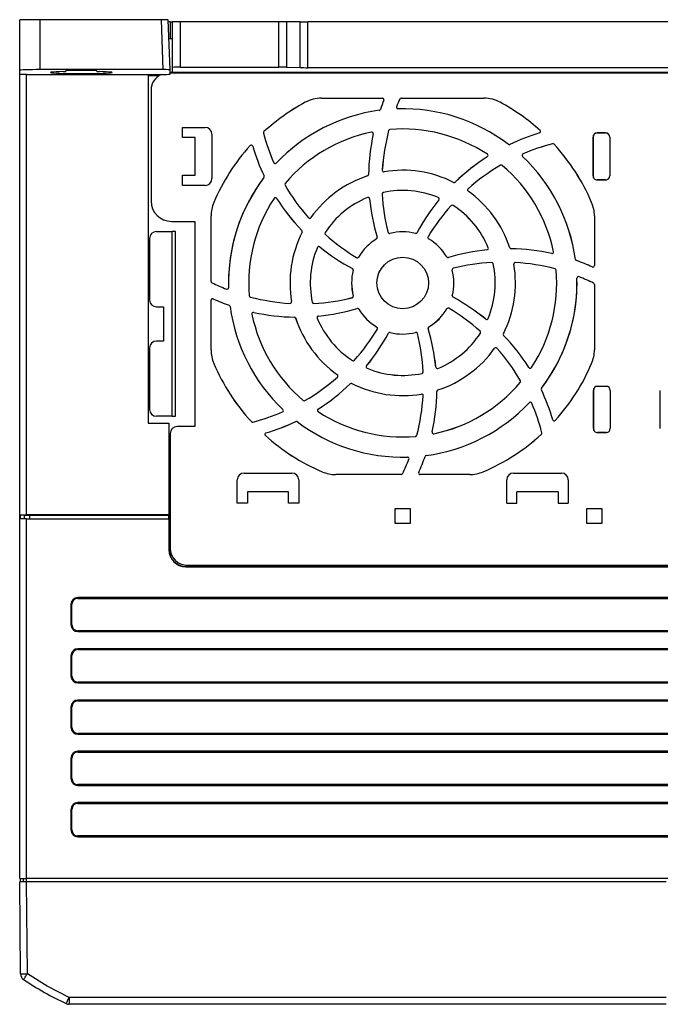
# Model space of a CAD drawing. Header units: millimetres. Extents: x 0 to 1118, y 0 to 864.
# Tile 9 of 21: x 143 to 237, y 549 to 693. Entities that reach past the tile are written whole.
import ezdxf

# ---------------------------------------------------------------- set-up
doc = ezdxf.new("R2010")
doc.units = ezdxf.units.MM
doc.header["$LTSCALE"] = 4

msp = doc.modelspace()

# ---------------------------------------------------------------- linework, layer by layer
for p, q in [((143.058, 685.775), (143.058, 693.182)), ((146.058, 693.182), (143.058, 693.182)), ((146.058, 685.88), (146.058, 693.182)), ((163.778, 693.182), (146.058, 693.182)), ((164.033, 685.88), (163.778, 693.182)), ((165.035, 685.845), (164.779, 693.182)), ((165.058, 692.882), (164.789, 692.882)), ((165.058, 692.882), (165.058, 690.382)), ((165.058, 692.882), (165.358, 692.882)), ((165.358, 692.882), (165.358, 686.193)), ((166.558, 692.882), (165.358, 692.882)), ((166.558, 686.234), (166.558, 692.882)), ((180.952, 692.882), (166.558, 692.882)), ((180.952, 686.234), (180.952, 692.882)), ((182.062, 692.882), (180.952, 692.882)), ((182.062, 692.882), (182.062, 686.223)), ((184.054, 692.882), (182.062, 692.882)), ((184.054, 686.176), (184.054, 692.882)), ((184.054, 692.882), (185.164, 692.882)), ((185.164, 686.165), (185.164, 692.882)), ((280.952, 692.882), (185.164, 692.882)), ((165.058, 690.382), (164.876, 690.382)), ((165.358, 690.382), (165.058, 690.382)), ((143.058, 685.147), (143.058, 685.775)), ((164.033, 685.88), (146.058, 685.88)), ((149.8, 685.616), (149.799, 685.688)), ((154.317, 685.688), (154.316, 685.616)), ((165.057, 685.217), (165.035, 685.845)), ((301.067, 685.442), (165.049, 685.442)), ((165.358, 686.193), (165.358, 685.477)), ((166.558, 686.234), (180.952, 686.234)), ((182.062, 686.223), (184.054, 686.176)), ((280.952, 686.165), (185.164, 686.165)), ((143.058, 620.782), (143.058, 685.147)), ((144.058, 685.182), (161.858, 685.182)), ((144.058, 620.782), (144.058, 685.182)), ((161.858, 685.182), (163.778, 685.182)), ((161.858, 685.182), (161.858, 634.182)), ((163.402, 684.982), (161.858, 684.982)), ((163.778, 685.182), (164.057, 685.182)), ((301.065, 685.382), (165.051, 685.382)), ((182.558, 685.4), (181.558, 685.4)), ((202.558, 685.4), (201.558, 685.4)), ((222.558, 685.4), (221.558, 685.4)), ((162.258, 682.882), (162.258, 666.682)), ((187.184, 681.704), (196.092, 681.704)), ((187.184, 681.704), (187.184, 681.702)), ((187.184, 681.702), (196.092, 681.702)), ((196.092, 681.702), (196.092, 681.704)), ((196.297, 681.398), (196.296, 681.398)), ((198.622, 681.572), (198.621, 681.572)), ((198.823, 681.704), (210.932, 681.704)), ((198.823, 681.704), (198.823, 681.702)), ((198.823, 681.702), (210.932, 681.702)), ((210.932, 681.702), (210.932, 681.704)), ((184.798, 681.101), (184.799, 681.1)), ((195.611, 679.926), (195.611, 679.927)), ((195.789, 680.071), (195.79, 680.071)), ((198.149, 680.454), (198.15, 680.454)), ((198.361, 680.151), (198.361, 680.15)), ((213.317, 681.1), (213.318, 681.101)), ((166.858, 677.432), (170.158, 677.432)), ((166.858, 675.932), (166.858, 677.432)), ((178.77, 676.81), (178.769, 676.81)), ((196.999, 676.962), (197, 676.961)), ((197.195, 677.125), (197.195, 677.126)), ((219.145, 676.993), (219.145, 676.992)), ((168.723, 675.932), (166.858, 675.932)), ((168.723, 670.432), (168.723, 675.932)), ((171.158, 676.432), (171.158, 669.932)), ((178.709, 676.595), (178.71, 676.596)), ((194.497, 676.737), (194.497, 676.736)), ((194.758, 676.472), (194.757, 676.472)), ((219.066, 676.618), (219.065, 676.619)), ((226.875, 670.348), (226.875, 676.015)), ((226.875, 676.015), (226.877, 676.013)), ((226.877, 676.013), (226.877, 670.351)), ((227.475, 676.615), (228.714, 676.615)), ((227.475, 676.615), (227.477, 676.613)), ((228.716, 676.613), (227.477, 676.613)), ((228.716, 676.613), (228.714, 676.615)), ((229.314, 676.015), (229.314, 670.349)), ((176.746, 674.769), (176.747, 674.769)), ((177.122, 674.689), (177.121, 674.689)), ((214.471, 674.969), (214.471, 674.97)), ((214.7, 674.947), (214.7, 674.946)), ((220.972, 675.031), (220.972, 675.03)), ((221.186, 674.969), (221.187, 674.97)), ((211.426, 673.13), (211.425, 673.131)), ((211.428, 673.502), (211.427, 673.501)), ((216.575, 673.185), (216.574, 673.184)), ((216.639, 673.548), (216.639, 673.549)), ((180.192, 672.263), (180.191, 672.263)), ((180.555, 672.199), (180.556, 672.198)), ((196.071, 671.164), (196.07, 671.164)), ((213.356, 671.892), (213.357, 671.891)), ((213.611, 671.869), (213.611, 671.87)), ((166.858, 670.432), (168.723, 670.432)), ((166.858, 668.932), (166.858, 670.432)), ((178.77, 670.094), (178.769, 670.095)), ((178.793, 670.323), (178.794, 670.324)), ((193.909, 670.335), (193.909, 670.336)), ((194.061, 670.542), (194.062, 670.542)), ((196.328, 670.933), (196.328, 670.932)), ((226.877, 670.351), (226.875, 670.348)), ((227.477, 669.751), (227.475, 669.748)), ((228.714, 669.748), (227.475, 669.748)), ((227.477, 669.751), (228.716, 669.751)), ((228.714, 669.748), (228.716, 669.751)), ((170.158, 668.932), (166.858, 668.932)), ((181.848, 668.98), (181.848, 668.98)), ((181.871, 669.234), (181.87, 669.235)), ((206.486, 669.391), (206.486, 669.392)), ((206.739, 669.43), (206.74, 669.429)), ((208.601, 668.449), (208.6, 668.45)), ((180.237, 667.052), (180.238, 667.051)), ((180.61, 667.049), (180.609, 667.049)), ((193.906, 667.183), (193.906, 667.182)), ((194.211, 667.001), (194.21, 667.001)), ((196.06, 667.676), (196.061, 667.676)), ((196.235, 667.904), (196.235, 667.906)), ((204.255, 667.165), (204.254, 667.164)), ((204.341, 666.82), (204.34, 666.821)), ((208.619, 668.104), (208.618, 668.103)), ((171.439, 666.447), (171.438, 666.448)), ((206.127, 665.99), (206.127, 665.99)), ((206.412, 666.028), (206.412, 666.029)), ((226.678, 666.448), (226.677, 666.447)), ((171.036, 654.916), (171.036, 664.48)), ((171.037, 664.48), (171.036, 664.48)), ((171.037, 654.916), (171.037, 664.48)), ((185.291, 664.224), (185.29, 664.224)), ((185.636, 664.243), (185.637, 664.242)), ((227.08, 664.48), (227.079, 664.48)), ((227.079, 664.48), (227.079, 657.217)), ((227.08, 664.48), (227.08, 657.217)), ((165.258, 663.682), (168.658, 663.682)), ((168.658, 663.682), (168.658, 633.682)), ((162.058, 661.182), (162.058, 652.182)), ((163.058, 662.182), (165.358, 662.182)), ((165.358, 635.182), (165.358, 662.182)), ((165.846, 662.182), (165.358, 662.182)), ((165.846, 635.182), (165.846, 662.182)), ((184.31, 662.363), (184.31, 662.364)), ((184.349, 662.11), (184.348, 662.11)), ((187.712, 662.036), (187.711, 662.036)), ((187.749, 661.75), (187.75, 661.751)), ((195.237, 661.11), (195.237, 661.111)), ((195.335, 661.365), (195.336, 661.365)), ((196.905, 662.078), (196.904, 662.078)), ((197.174, 661.92), (197.175, 661.919)), ((200.902, 661.929), (200.902, 661.93)), ((201.151, 662.04), (201.152, 662.039)), ((202.766, 661.434), (202.765, 661.435)), ((202.844, 661.132), (202.844, 661.131)), ((186.575, 659.878), (186.576, 659.878)), ((186.92, 659.965), (186.919, 659.964)), ((211.377, 659.529), (211.377, 659.53)), ((211.56, 659.834), (211.559, 659.834)), ((214.711, 659.83), (214.712, 659.831)), ((214.918, 659.679), (214.918, 659.678)), ((192.306, 658.39), (192.305, 658.389)), ((192.608, 658.468), (192.609, 658.468)), ((205.487, 658.502), (205.488, 658.503)), ((205.741, 658.404), (205.741, 658.403)), ((220.848, 658.981), (220.848, 658.983)), ((221.113, 659.243), (221.112, 659.243)), ((224.302, 658.129), (224.303, 658.129)), ((191.7, 656.775), (191.701, 656.776)), ((206.455, 656.834), (206.454, 656.835)), ((212.053, 657.68), (212.053, 657.679)), ((212.281, 657.505), (212.282, 657.505)), ((215.31, 657.412), (215.308, 657.412)), ((215.541, 657.669), (215.541, 657.67)), ((221.338, 656.741), (221.338, 656.74)), ((224.448, 657.951), (224.447, 657.95)), ((226.767, 657.015), (226.767, 657.016)), ((227.079, 657.217), (227.08, 657.217)), ((191.811, 656.526), (191.81, 656.526)), ((206.296, 656.565), (206.295, 656.565)), ((221.502, 656.545), (221.503, 656.545)), ((224.528, 655.379), (224.527, 655.379)), ((224.83, 655.59), (224.831, 655.591)), ((171.036, 654.916), (171.037, 654.916)), ((171.16, 654.717), (171.161, 654.718)), ((173.286, 653.774), (173.285, 653.773)), ((173.588, 653.985), (173.589, 653.985)), ((226.956, 654.647), (226.955, 654.646)), ((227.08, 654.448), (227.079, 654.448)), ((227.079, 654.448), (227.079, 644.884)), ((227.08, 654.448), (227.08, 644.884)), ((171.349, 652.349), (171.349, 652.348)), ((176.614, 652.819), (176.613, 652.819)), ((176.778, 652.622), (176.778, 652.623)), ((191.661, 652.529), (191.662, 652.528)), ((191.82, 652.798), (191.821, 652.799)), ((206.305, 652.838), (206.306, 652.837)), ((206.416, 652.588), (206.415, 652.587)), ((163.058, 651.182), (164.058, 651.182)), ((164.058, 651.182), (164.058, 646.182)), ((171.036, 644.884), (171.036, 652.147)), ((171.037, 652.147), (171.036, 652.147)), ((171.037, 644.884), (171.037, 652.147)), ((173.668, 651.412), (173.669, 651.414)), ((173.814, 651.235), (173.813, 651.234)), ((182.575, 651.694), (182.575, 651.693)), ((182.806, 651.951), (182.808, 651.952)), ((185.835, 651.859), (185.834, 651.859)), ((186.063, 651.683), (186.063, 651.685)), ((192.375, 650.959), (192.375, 650.96)), ((205.508, 650.895), (205.507, 650.896)), ((205.81, 650.974), (205.811, 650.975)), ((177.003, 650.12), (177.004, 650.121)), ((177.268, 650.382), (177.268, 650.381)), ((183.198, 649.685), (183.198, 649.686)), ((183.405, 649.533), (183.404, 649.533)), ((186.556, 649.529), (186.557, 649.53)), ((186.739, 649.834), (186.739, 649.833)), ((192.629, 650.861), (192.628, 650.861)), ((211.541, 649.485), (211.54, 649.485)), ((195.272, 648.232), (195.272, 648.233)), ((202.879, 648.253), (202.879, 648.252)), ((211.196, 649.398), (211.197, 649.399)), ((195.35, 647.929), (195.351, 647.929)), ((196.965, 647.324), (196.964, 647.324)), ((197.214, 647.435), (197.214, 647.433)), ((200.942, 647.444), (200.941, 647.445)), ((201.211, 647.285), (201.212, 647.285)), ((202.781, 647.999), (202.78, 647.998)), ((210.367, 647.613), (210.366, 647.612)), ((210.404, 647.328), (210.405, 647.327)), ((213.767, 647.254), (213.768, 647.253)), ((213.806, 647), (213.806, 647)), ((162.058, 645.182), (162.058, 636.182)), ((164.058, 646.182), (163.058, 646.182)), ((212.48, 645.121), (212.479, 645.121)), ((212.825, 645.139), (212.826, 645.14)), ((171.036, 644.884), (171.037, 644.884)), ((227.079, 644.884), (227.08, 644.884)), ((171.438, 642.916), (171.439, 642.916)), ((191.704, 643.336), (191.704, 643.335)), ((191.989, 643.373), (191.989, 643.374)), ((193.775, 642.543), (193.776, 642.543)), ((203.905, 642.363), (203.906, 642.363)), ((217.506, 642.314), (217.507, 642.315)), ((217.879, 642.312), (217.878, 642.312)), ((226.677, 642.916), (226.678, 642.916)), ((189.497, 641.259), (189.498, 641.26)), ((189.515, 640.914), (189.516, 640.914)), ((193.861, 642.198), (193.862, 642.199)), ((201.881, 641.459), (201.881, 641.458)), ((202.056, 641.687), (202.055, 641.687)), ((204.21, 642.18), (204.21, 642.181)), ((191.377, 639.933), (191.376, 639.934)), ((191.63, 639.973), (191.63, 639.972)), ((216.245, 640.129), (216.246, 640.128)), ((216.268, 640.384), (216.267, 640.383)), ((227.527, 639.563), (228.801, 639.563)), ((227.527, 639.563), (227.529, 639.56)), ((228.804, 639.56), (227.529, 639.56)), ((228.804, 639.56), (228.801, 639.563)), ((201.788, 638.43), (201.788, 638.431)), ((202.045, 638.199), (202.046, 638.199)), ((204.055, 638.822), (204.054, 638.822)), ((204.207, 639.029), (204.207, 639.027)), ((219.323, 639.04), (219.322, 639.04)), ((219.346, 639.269), (219.347, 639.268)), ((226.927, 633.401), (226.927, 638.963)), ((226.927, 638.963), (226.929, 638.961)), ((226.929, 638.961), (226.929, 633.403)), ((229.402, 638.962), (229.402, 633.401)), ((236.714, 633.401), (236.714, 638.962)), ((184.505, 637.494), (184.505, 637.494)), ((184.76, 637.471), (184.759, 637.472)), ((217.561, 637.165), (217.56, 637.166)), ((217.924, 637.1), (217.925, 637.101)), ((165.358, 635.182), (163.058, 635.182)), ((165.358, 635.182), (165.846, 635.182)), ((181.477, 635.816), (181.477, 635.815)), ((181.541, 636.179), (181.542, 636.18)), ((186.688, 635.861), (186.689, 635.862)), ((186.69, 636.233), (186.691, 636.232)), ((161.858, 634.182), (164.858, 634.182)), ((164.858, 634.182), (164.858, 620.782)), ((168.658, 633.682), (166.058, 633.682)), ((176.93, 634.394), (176.929, 634.393)), ((177.144, 634.333), (177.144, 634.334)), ((183.416, 634.417), (183.416, 634.418)), ((183.645, 634.394), (183.645, 634.393)), ((220.994, 634.674), (220.995, 634.675)), ((221.37, 634.594), (221.369, 634.595)), ((165.058, 632.682), (165.058, 615.882)), ((178.971, 632.37), (178.971, 632.371)), ((179.05, 632.746), (179.051, 632.745)), ((200.921, 632.238), (200.921, 632.237)), ((201.117, 632.402), (201.116, 632.402)), ((203.358, 632.892), (203.359, 632.891)), ((203.619, 632.627), (203.619, 632.628)), ((219.345, 632.554), (219.346, 632.553)), ((219.407, 632.768), (219.406, 632.768)), ((226.929, 633.403), (226.927, 633.401)), ((227.529, 632.803), (227.527, 632.801)), ((228.801, 632.801), (227.527, 632.801)), ((227.529, 632.803), (228.804, 632.803)), ((228.801, 632.801), (228.804, 632.803)), ((202.327, 629.292), (202.326, 629.292)), ((202.505, 629.438), (202.505, 629.437)), ((199.755, 629.212), (199.755, 629.213)), ((199.966, 628.91), (199.967, 628.909)), ((175.858, 626.882), (182.858, 626.882)), ((187.292, 627.063), (187.292, 627.062)), ((189.26, 626.661), (189.26, 626.66)), ((198.824, 626.661), (189.26, 626.661)), ((198.824, 626.66), (189.26, 626.66)), ((198.824, 626.66), (198.824, 626.661)), ((199.023, 626.784), (199.022, 626.784)), ((201.391, 626.973), (201.392, 626.973)), ((201.593, 626.661), (201.593, 626.66)), ((208.856, 626.661), (201.593, 626.661)), ((208.856, 626.66), (201.593, 626.66)), ((208.856, 626.66), (208.856, 626.661)), ((210.824, 627.062), (210.824, 627.063)), ((215.258, 626.882), (222.258, 626.882)), ((174.858, 622.482), (174.858, 625.882)), ((183.858, 625.882), (183.858, 622.482)), ((214.258, 622.482), (214.258, 625.882)), ((223.258, 625.882), (223.258, 622.482)), ((176.358, 624.147), (176.358, 622.482)), ((182.358, 624.147), (176.358, 624.147)), ((182.358, 622.482), (182.358, 624.147)), ((215.758, 622.482), (215.758, 624.147)), ((221.758, 624.147), (215.758, 624.147)), ((221.758, 624.147), (221.758, 622.482)), ((176.358, 622.482), (174.858, 622.482)), ((183.858, 622.482), (182.358, 622.482)), ((214.258, 622.482), (215.758, 622.482)), ((221.758, 622.482), (223.258, 622.482)), ((143.058, 620.782), (144.058, 620.782)), ((143.058, 620.182), (143.058, 620.782)), ((143.185, 620.182), (143.185, 620.782)), ((143.692, 620.682), (143.692, 620.182)), ((144.558, 620.682), (143.692, 620.682)), ((164.858, 620.782), (144.058, 620.782)), ((144.558, 620.182), (144.558, 620.682)), ((164.875, 620.682), (144.558, 620.682)), ((164.858, 620.782), (165.058, 620.782)), ((164.875, 620.182), (164.875, 620.682)), ((164.875, 620.682), (164.893, 620.682)), ((164.893, 615.682), (164.893, 620.682)), ((197.958, 621.682), (200.158, 621.682)), ((197.958, 619.482), (197.958, 621.682)), ((200.158, 621.682), (200.158, 619.482)), ((225.958, 621.682), (228.158, 621.682)), ((225.958, 619.482), (225.958, 621.682)), ((228.158, 621.682), (228.158, 619.482)), ((143.058, 567.582), (143.058, 620.182)), ((144.058, 620.182), (143.058, 620.182)), ((144.058, 567.582), (144.058, 620.182)), ((144.058, 620.182), (164.858, 620.182)), ((164.858, 620.182), (164.858, 615.682)), ((164.875, 620.182), (164.858, 620.182)), ((200.158, 619.482), (197.958, 619.482)), ((228.158, 619.482), (225.958, 619.482)), ((164.858, 615.682), (164.893, 615.682)), ((167.358, 613.182), (167.358, 613.217)), ((298.758, 613.217), (167.358, 613.217)), ((167.358, 613.182), (298.758, 613.182)), ((167.558, 613.382), (298.558, 613.382)), ((150.558, 607.682), (150.558, 604.682)), ((150.685, 607.682), (150.558, 607.682)), ((150.685, 604.682), (150.685, 607.682)), ((314.558, 608.682), (151.558, 608.682)), ((151.558, 608.682), (151.558, 608.555)), ((151.558, 608.555), (314.558, 608.555)), ((150.558, 604.682), (150.685, 604.682)), ((151.558, 603.809), (151.558, 603.682)), ((314.558, 603.809), (151.558, 603.809)), ((151.558, 603.682), (314.558, 603.682)), ((314.558, 601.182), (151.558, 601.182)), ((151.558, 601.182), (151.558, 601.055)), ((151.558, 601.055), (314.558, 601.055)), ((150.558, 600.182), (150.558, 597.182)), ((150.685, 600.182), (150.558, 600.182)), ((150.685, 597.182), (150.685, 600.182)), ((150.558, 597.182), (150.685, 597.182)), ((151.558, 596.309), (151.558, 596.182)), ((314.558, 596.309), (151.558, 596.309)), ((151.558, 596.182), (314.558, 596.182)), ((314.558, 593.682), (151.558, 593.682)), ((151.558, 593.682), (151.558, 593.555)), ((151.558, 593.555), (314.558, 593.555)), ((150.558, 592.682), (150.558, 589.682)), ((150.685, 592.682), (150.558, 592.682)), ((150.685, 589.682), (150.685, 592.682)), ((150.558, 589.682), (150.685, 589.682)), ((151.558, 588.809), (151.558, 588.682)), ((314.558, 588.809), (151.558, 588.809)), ((151.558, 588.682), (314.558, 588.682)), ((314.558, 586.182), (151.558, 586.182)), ((151.558, 586.182), (151.558, 586.055)), ((150.558, 585.182), (150.558, 582.182)), ((150.685, 585.182), (150.558, 585.182)), ((150.685, 582.182), (150.685, 585.182)), ((151.558, 586.055), (314.558, 586.055)), ((150.558, 582.182), (150.685, 582.182)), ((151.558, 581.309), (151.558, 581.182)), ((314.558, 581.309), (151.558, 581.309)), ((151.558, 581.182), (314.558, 581.182)), ((150.558, 577.682), (150.558, 574.682)), ((150.685, 577.682), (150.558, 577.682)), ((150.685, 574.682), (150.685, 577.682)), ((314.558, 578.682), (151.558, 578.682)), ((151.558, 578.682), (151.558, 578.555)), ((151.558, 578.555), (314.558, 578.555)), ((150.558, 574.682), (150.685, 574.682)), ((151.558, 573.809), (151.558, 573.682)), ((314.558, 573.809), (151.558, 573.809)), ((151.558, 573.682), (314.558, 573.682)), ((143.058, 567.582), (144.058, 567.582)), ((143.185, 567.082), (143.185, 567.582)), ((143.558, 567.582), (143.558, 567.082)), ((322.058, 567.582), (144.058, 567.582)), ((144.058, 567.082), (144.058, 567.582)), ((143.18, 553.623), (143.062, 567.082)), ((144.062, 567.082), (143.062, 567.082)), ((144.18, 553.632), (144.062, 567.082)), ((237.558, 567.082), (144.062, 567.082)), ((143.18, 553.623), (144.18, 553.632)), ((147.078, 551.849), (144.18, 553.632)), ((150.282, 550.182), (147.078, 551.849)), ((237.558, 550.182), (150.282, 550.182)), ((237.558, 549.182), (150.282, 549.182))]:
    msp.add_line(p, q)
at = {"flags": 128}
for points in [[(164.779, 693.182), (164.707, 693.182), (164.614, 693.182), (164.485, 693.182), (164.218, 693.182), (164.019, 693.182), (163.778, 693.182)], [(143.627, 552.799), (143.637, 552.815), (143.669, 552.862), (143.72, 552.939), (143.789, 553.043), (143.872, 553.169), (143.968, 553.313), (144.072, 553.469), (144.18, 553.632)], [(149.853, 549.278), (149.886, 549.347), (149.979, 549.543), (150.118, 549.836), (150.282, 550.182)], [(150.282, 550.182), (150.282, 549.799), (150.282, 549.475), (150.282, 549.258), (150.282, 549.182)]]:
    msp.add_lwpolyline(points, dxfattribs=at)
for radius in [3.772, 3.771]:
    msp.add_circle((199.058, 654.682), radius)
for centre, radius, start, end in [((149.477, 687.356), 1.769, 267.34918, 280.54713), ((154.639, 687.356), 1.769, 259.45287, 272.65082), ((164.758, 682.882), 2.5, 113.07392, 180), ((164.296, 692.669), 7.491, 268.17428, 275.82816), ((187.184, 676.682), 5.022, 90, 118.35764), ((187.184, 676.682), 5.021, 90, 118.35764), ((224.036, 670.028), 29.979, 157.71219, 160.42683), ((224.036, 670.028), 29.978, 157.71219, 160.42683), ((196.092, 681.482), 0.222, 337.71219, 90), ((196.092, 681.482), 0.221, 337.71219, 90), ((226.036, 669.335), 30.022, 155.94607, 158.26214), ((226.036, 669.335), 30.021, 155.94607, 158.26214), ((198.823, 681.482), 0.222, 90, 155.94607), ((198.823, 681.482), 0.221, 90, 155.94607), ((210.932, 676.682), 5.022, 61.64236, 90), ((210.932, 676.682), 5.021, 61.64236, 90), ((199.058, 654.682), 30.022, 118.35764, 132.51635), ((199.058, 654.682), 30.021, 118.35764, 132.51577), ((199.058, 654.682), 25.479, 97.77593, 136.56787), ((199.058, 654.682), 25.478, 97.77593, 136.56787), ((195.581, 680.145), 0.222, 277.77593, 340.42683), ((195.581, 680.145), 0.221, 277.77593, 340.42683), ((198.355, 680.372), 0.222, 158.26214, 271.56787), ((198.355, 680.372), 0.221, 158.26214, 271.56787), ((199.058, 654.682), 25.479, 52.77593, 91.56787), ((199.058, 654.682), 25.478, 52.77593, 91.56787), ((199.058, 654.682), 30.021, 48.0026, 61.64236), ((199.058, 654.682), 30.022, 48.00312, 61.64236), ((170.158, 676.432), 1, 0, 90), ((178.924, 676.651), 0.222, 134.04915, 194.51456), ((178.924, 676.651), 0.221, 133.97071, 194.43094), ((226.036, 669.335), 30.022, 165.28421, 176.50712), ((226.036, 669.335), 30.021, 165.28421, 176.50712), ((197.213, 676.905), 0.222, 94.74533, 165.28421), ((197.213, 676.905), 0.221, 94.74533, 165.28421), ((199.058, 654.682), 22.522, 56.68488, 94.74533), ((199.058, 654.682), 22.521, 56.68488, 94.74533), ((218.997, 676.829), 0.221, 287.9928, 47.92575), ((218.997, 676.829), 0.222, 288.07298, 48.00312), ((207.772, 684.12), 30.022, 194.51456, 203.26214), ((207.772, 684.12), 30.021, 194.514, 203.26214), ((199.058, 654.682), 22.522, 101.68488, 139.74533), ((199.058, 654.682), 22.521, 101.68488, 139.74533), ((224.036, 670.028), 29.979, 167.5874, 179.01806), ((224.036, 670.028), 29.978, 167.5874, 179.01806), ((194.542, 676.52), 0.222, 347.5874, 101.68488), ((194.542, 676.52), 0.221, 347.5874, 101.68488), ((227.571, 647.871), 29.979, 106.48349, 115.42683), ((227.571, 647.871), 29.978, 106.4829, 115.42683), ((227.468, 676.022), 0.593, 89.31221, 180.68779), ((228.714, 676.015), 0.6, 0.00383, 89.99617), ((199.058, 654.682), 30.022, 138.00312, 156.92608), ((199.058, 654.682), 30.021, 138.0026, 156.92608), ((176.911, 674.621), 0.222, 18.07298, 138.00312), ((176.911, 674.621), 0.221, 17.9928, 137.92575), ((205.868, 683.195), 29.979, 196.48349, 205.42683), ((205.868, 683.195), 29.978, 196.4829, 205.42683), ((214.605, 675.146), 0.221, 232.77593, 295.42683), ((214.605, 675.146), 0.222, 232.77593, 295.42683), ((228.496, 645.967), 30.022, 104.51456, 113.26214), ((228.496, 645.967), 30.021, 104.514, 113.26214), ((221.027, 674.816), 0.222, 43.96085, 104.51456), ((221.027, 674.816), 0.221, 43.88689, 104.43094), ((199.058, 654.682), 30.021, 23.07392, 42.51515), ((199.058, 654.682), 30.022, 23.07392, 42.5157), ((227.571, 647.871), 29.979, 122.5874, 134.01806), ((227.571, 647.871), 29.978, 122.5874, 134.01806), ((211.306, 673.317), 0.221, 302.5874, 56.68488), ((211.306, 673.317), 0.222, 302.5874, 56.68488), ((216.727, 673.345), 0.222, 113.26214, 226.56787), ((216.727, 673.345), 0.221, 113.26214, 226.56787), ((199.058, 654.682), 25.478, 7.77593, 46.56787), ((199.058, 654.682), 25.479, 7.77593, 46.56787), ((180.395, 672.35), 0.222, 203.26214, 316.56787), ((180.395, 672.35), 0.221, 203.26214, 316.56787), ((196.291, 671.151), 0.222, 176.50712, 279.5371), ((196.291, 671.151), 0.221, 176.50712, 279.5371), ((199.058, 654.682), 16.479, 63.20682, 99.5371), ((199.058, 654.682), 16.478, 63.20682, 99.5371), ((228.496, 645.967), 30.022, 120.28421, 131.50712), ((228.496, 645.967), 30.021, 120.28421, 131.50712), ((213.468, 671.701), 0.222, 49.74533, 120.28421), ((213.468, 671.701), 0.221, 49.74533, 120.28421), ((199.058, 654.682), 22.522, 11.68488, 49.74533), ((199.058, 654.682), 22.521, 11.68488, 49.74533), ((170.158, 669.932), 1, 270, 0), ((199.058, 654.682), 25.479, 142.77593, 181.56787), ((199.058, 654.682), 25.478, 142.77593, 180), ((178.594, 670.229), 0.221, 322.77593, 25.42683), ((178.594, 670.229), 0.222, 322.77593, 25.42683), ((199.058, 654.682), 16.479, 108.20682, 144.5371), ((199.058, 654.682), 16.478, 108.20682, 144.5371), ((193.84, 670.546), 0.222, 288.20682, 359.01806), ((193.84, 670.546), 0.221, 288.20682, 359.01806), ((227.468, 670.341), 0.593, 179.31221, 270.68779), ((228.714, 670.349), 0.6, 270.00383, 359.99617), ((182.039, 669.092), 0.222, 139.74533, 210.28421), ((182.039, 669.092), 0.221, 139.74533, 210.28421), ((207.772, 684.12), 30.022, 210.28421, 221.50712), ((207.772, 684.12), 30.021, 210.28421, 221.50712), ((199.058, 654.682), 13.522, 67.39857, 102.05091), ((199.058, 654.682), 13.521, 67.39857, 102.05091), ((206.586, 669.589), 0.221, 243.20682, 314.01806), ((206.586, 669.589), 0.222, 243.20682, 314.01806), ((208.747, 668.284), 0.222, 131.50712, 234.5371), ((208.747, 668.284), 0.221, 131.50712, 234.5371), ((199.058, 654.682), 22.522, 146.68488, 184.74533), ((199.058, 654.682), 22.521, 146.68488, 184.74533), ((180.423, 666.93), 0.222, 32.5874, 146.68488), ((180.423, 666.93), 0.221, 32.5874, 146.68488), ((205.868, 683.195), 29.979, 212.5874, 224.01806), ((205.868, 683.195), 29.978, 212.5874, 224.01806), ((199.058, 654.682), 13.522, 112.39857, 147.05091), ((199.058, 654.682), 13.521, 112.39857, 147.05091), ((193.99, 666.978), 0.222, 5.79596, 112.39857), ((193.99, 666.978), 0.221, 5.79596, 112.39857), ((224.036, 670.028), 29.979, 185.79596, 196.79671), ((224.036, 670.028), 29.978, 185.79596, 196.79671), ((196.281, 667.689), 0.222, 102.05091, 183.16774), ((196.281, 667.689), 0.221, 102.05091, 183.16774), ((226.036, 669.335), 30.022, 183.16774, 193.98904), ((226.036, 669.335), 30.021, 183.16774, 193.98884), ((227.571, 647.871), 29.979, 140.79596, 151.79671), ((227.571, 647.871), 29.978, 140.79596, 151.79671), ((204.169, 666.96), 0.221, 320.79596, 67.39857), ((204.169, 666.96), 0.222, 320.79596, 67.39857), ((199.058, 654.682), 16.478, 18.20682, 54.5371), ((199.058, 654.682), 16.479, 18.20682, 54.5371), ((165.258, 666.682), 3, 180, 270), ((176.058, 664.48), 5.022, 156.92608, 180), ((176.058, 664.48), 5.021, 156.92608, 180), ((228.496, 645.967), 30.022, 138.16774, 148.98904), ((228.496, 645.967), 30.021, 138.16774, 148.98884), ((206.292, 665.842), 0.222, 57.05091, 138.16774), ((206.292, 665.842), 0.221, 57.05091, 138.16774), ((199.058, 654.682), 13.522, 22.39857, 57.05091), ((199.058, 654.682), 13.521, 22.39857, 57.05091), ((222.058, 664.48), 5.021, 0, 23.07392), ((222.058, 664.48), 5.022, 0, 23.07392), ((185.456, 664.371), 0.222, 221.50712, 324.5371), ((185.456, 664.371), 0.221, 221.50712, 324.5371), ((163.058, 661.182), 1, 90, 180), ((199.058, 654.682), 16.479, 153.20682, 189.5371), ((199.058, 654.682), 16.478, 153.20682, 189.5371), ((184.151, 662.21), 0.222, 333.20682, 44.01806), ((184.151, 662.21), 0.221, 333.20682, 44.01806), ((187.897, 661.916), 0.222, 147.05091, 228.16774), ((187.897, 661.916), 0.221, 147.05091, 228.16774), ((207.772, 684.12), 30.022, 228.16774, 238.98904), ((207.772, 684.12), 30.021, 228.16774, 238.98884), ((199.058, 654.682), 7.479, 120.72324, 149.58627), ((199.058, 654.682), 7.478, 120.72324, 149.58513), ((195.124, 661.301), 0.222, 300.72324, 16.79671), ((195.124, 661.301), 0.221, 300.72324, 16.79671), ((197.119, 662.134), 0.222, 194.51445, 284.58513), ((197.119, 662.134), 0.221, 194.48756, 284.54239), ((199.058, 654.682), 7.479, 75.72324, 104.58627), ((199.058, 654.682), 7.478, 75.72324, 104.58513), ((200.957, 662.144), 0.221, 255.72324, 331.79671), ((200.957, 662.144), 0.222, 255.72324, 331.79671), ((202.956, 661.322), 0.222, 149.51445, 239.58513), ((202.956, 661.322), 0.221, 149.48756, 239.54239), ((199.058, 654.682), 7.479, 30.72324, 59.58627), ((199.058, 654.682), 7.478, 30.72324, 59.58513), ((199.058, 654.682), 13.522, 157.39857, 192.05091), ((199.058, 654.682), 13.521, 157.39857, 192.05091), ((186.779, 659.793), 0.222, 50.79596, 157.39857), ((186.779, 659.793), 0.221, 50.79596, 157.39857), ((205.868, 683.195), 29.979, 230.79596, 241.79671), ((205.868, 683.195), 29.978, 230.79596, 241.79671), ((214.404, 629.704), 29.979, 95.79596, 106.79671), ((214.404, 629.704), 29.978, 95.79596, 106.79671), ((211.355, 659.75), 0.222, 275.79596, 22.39857), ((211.355, 659.75), 0.221, 275.79596, 22.39857), ((214.922, 659.9), 0.222, 198.20682, 269.01806), ((214.922, 659.9), 0.221, 198.20682, 269.01806), ((214.404, 629.704), 29.979, 77.5874, 89.01806), ((214.404, 629.704), 29.978, 77.5874, 89.01806), ((192.418, 658.58), 0.222, 239.51445, 329.58513), ((192.418, 658.58), 0.221, 239.48756, 329.54239), ((205.677, 658.616), 0.222, 210.72324, 286.79671), ((205.677, 658.616), 0.221, 210.72324, 286.79671), ((220.896, 659.198), 0.222, 257.5874, 11.68488), ((220.896, 659.198), 0.221, 257.5874, 11.68488), ((224.522, 658.159), 0.222, 187.77593, 250.42683), ((224.522, 658.159), 0.221, 187.77593, 250.42683), ((191.596, 656.581), 0.221, 345.72324, 61.79671), ((191.596, 656.581), 0.222, 345.72324, 61.79671), ((206.51, 656.621), 0.222, 104.51445, 194.58513), ((206.51, 656.621), 0.221, 104.48756, 194.54988), ((213.712, 627.704), 30.022, 93.16774, 103.98904), ((213.712, 627.704), 30.021, 93.16774, 103.98884), ((199.058, 654.682), 13.521, 337.39857, 12.05091), ((199.058, 654.682), 13.522, 337.39857, 12.05091), ((212.065, 657.459), 0.222, 12.05091, 93.16774), ((212.065, 657.459), 0.221, 12.05091, 93.16774), ((199.058, 654.682), 16.478, 333.20682, 9.5371), ((199.058, 654.682), 16.479, 333.20682, 9.5371), ((215.527, 657.449), 0.222, 86.50712, 189.5371), ((215.527, 657.449), 0.221, 86.50712, 189.5371), ((213.712, 627.704), 30.022, 75.28421, 86.50712), ((213.712, 627.704), 30.021, 75.28421, 86.50712), ((221.282, 656.527), 0.222, 4.74533, 75.28421), ((221.282, 656.527), 0.221, 4.74533, 75.28421), ((214.404, 629.704), 29.978, 65.64608, 70.42683), ((214.404, 629.704), 29.979, 65.64608, 70.42683), ((226.858, 657.217), 0.222, 245.64608, 0), ((226.858, 657.217), 0.221, 245.64608, 0), ((199.058, 654.682), 7.479, 165.72324, 194.58607), ((199.058, 654.682), 7.478, 165.72324, 194.58513), ((199.058, 654.682), 7.478, 345.72324, 14.58513), ((199.058, 654.682), 7.479, 345.72324, 14.58607), ((199.058, 654.682), 22.521, 326.68488, 4.74533), ((199.058, 654.682), 22.522, 326.68488, 4.74533), ((199.058, 654.682), 25.479, 322.77593, 1.56787), ((224.748, 655.385), 0.222, 68.26214, 181.56787), ((199.058, 654.682), 25.478, 0, 1.56787), ((224.748, 655.385), 0.221, 68.26214, 181.56787), ((213.712, 627.704), 30.021, 63.82251, 68.26214), ((213.712, 627.704), 30.022, 63.82251, 68.26214), ((171.258, 654.916), 0.222, 180, 243.82251), ((171.258, 654.916), 0.221, 180, 243.82251), ((184.404, 681.659), 30.022, 243.82251, 248.26214), ((184.404, 681.659), 30.021, 243.82251, 248.26214), ((173.368, 653.979), 0.222, 248.26214, 1.56787), ((173.368, 653.979), 0.221, 248.26214, 1.56787), ((199.058, 654.682), 25.478, 180, 181.56787), ((199.058, 654.682), 25.478, 322.77593, 0), ((226.858, 654.448), 0.221, 0, 63.82251), ((226.858, 654.448), 0.222, 0, 63.82251), ((171.258, 652.147), 0.222, 65.64608, 180), ((171.258, 652.147), 0.221, 65.64608, 180), ((183.712, 679.659), 29.978, 245.64608, 250.42683), ((183.712, 679.659), 29.979, 245.64608, 250.42683), ((176.834, 652.837), 0.222, 184.74533, 255.28421), ((176.834, 652.837), 0.221, 184.74533, 255.28421), ((184.404, 681.659), 30.021, 255.28421, 266.50712), ((184.404, 681.659), 30.022, 255.28421, 266.50712), ((184.404, 681.659), 30.021, 273.16774, 283.98884), ((184.404, 681.659), 30.022, 273.16774, 283.98904), ((191.606, 652.743), 0.221, 284.48756, 14.54988), ((191.606, 652.743), 0.222, 284.51445, 14.58513), ((206.52, 652.783), 0.222, 165.72324, 241.79671), ((206.52, 652.783), 0.221, 165.72324, 241.79671), ((192.248, 626.168), 29.978, 50.79596, 61.79671), ((192.248, 626.168), 29.979, 50.79596, 61.79671), ((163.058, 652.182), 1, 180, 270), ((173.594, 651.205), 0.221, 7.77593, 70.42683), ((173.594, 651.205), 0.222, 7.77593, 70.42683), ((199.058, 654.682), 25.479, 187.77593, 226.56787), ((199.058, 654.682), 25.478, 187.77593, 226.56787), ((182.589, 651.915), 0.222, 266.50712, 9.5371), ((182.589, 651.915), 0.221, 266.50712, 9.5371), ((186.051, 651.905), 0.222, 192.05091, 273.16774), ((186.051, 651.905), 0.221, 192.05091, 273.16774), ((183.712, 679.659), 29.978, 275.79596, 286.79671), ((183.712, 679.659), 29.979, 275.79596, 286.79671), ((192.439, 650.748), 0.222, 30.72324, 106.79671), ((192.439, 650.748), 0.221, 30.72324, 106.79671), ((199.058, 654.682), 7.478, 300.72324, 329.58513), ((199.058, 654.682), 7.479, 300.72324, 329.58627), ((205.698, 650.784), 0.222, 59.51445, 149.58513), ((205.698, 650.784), 0.221, 59.48756, 149.54239), ((190.344, 625.244), 30.021, 48.16774, 58.98884), ((190.344, 625.244), 30.022, 48.16774, 58.98904), ((177.22, 650.165), 0.222, 77.5874, 191.68488), ((177.22, 650.165), 0.221, 77.5874, 191.68488), ((199.058, 654.682), 22.522, 191.68488, 229.74533), ((199.058, 654.682), 22.521, 191.68488, 229.74533), ((183.712, 679.659), 29.978, 257.5874, 269.01806), ((183.712, 679.659), 29.979, 257.5874, 269.01806), ((183.194, 649.464), 0.222, 18.20682, 89.01806), ((183.194, 649.464), 0.221, 18.20682, 89.01806), ((199.058, 654.682), 16.479, 198.20682, 234.5371), ((199.058, 654.682), 16.478, 198.20682, 234.5371), ((186.761, 649.614), 0.222, 95.79596, 202.39857), ((186.761, 649.614), 0.221, 95.79596, 202.39857), ((199.058, 654.682), 13.522, 202.39857, 237.05091), ((199.058, 654.682), 13.521, 202.39857, 237.05091), ((199.058, 654.682), 7.479, 210.72324, 239.58627), ((199.058, 654.682), 7.478, 210.72324, 239.58513), ((211.337, 649.57), 0.222, 230.79596, 337.39857), ((211.337, 649.57), 0.221, 230.79596, 337.39857), ((195.16, 648.041), 0.222, 329.51445, 59.58513), ((195.16, 648.041), 0.221, 329.48756, 59.54239), ((202.992, 648.062), 0.222, 120.72324, 196.79671), ((202.992, 648.062), 0.221, 120.72324, 196.79671), ((169.62, 663.396), 30.022, 318.16774, 328.98904), ((169.62, 663.396), 30.021, 318.16774, 328.98884), ((170.545, 661.492), 29.978, 320.79596, 331.79671), ((170.545, 661.492), 29.979, 320.79596, 331.79671), ((197.159, 647.22), 0.222, 75.72324, 151.79671), ((197.159, 647.22), 0.221, 75.72324, 151.79671), ((199.058, 654.682), 7.478, 255.72324, 284.58513), ((199.058, 654.682), 7.479, 255.72324, 284.58627), ((200.997, 647.23), 0.222, 14.51445, 104.58513), ((200.997, 647.23), 0.221, 14.48756, 104.54239), ((172.08, 640.028), 30.021, 3.16774, 13.98884), ((172.08, 640.028), 30.022, 3.16774, 13.98904), ((174.08, 639.335), 29.978, 5.79596, 16.79671), ((174.08, 639.335), 29.979, 5.79596, 16.79671), ((199.058, 654.682), 13.521, 292.39857, 327.05091), ((199.058, 654.682), 13.522, 292.39857, 327.05091), ((210.219, 647.448), 0.221, 327.05091, 48.16774), ((210.219, 647.448), 0.222, 327.05091, 48.16774), ((213.965, 647.154), 0.222, 153.20682, 224.01806), ((213.965, 647.154), 0.221, 153.20682, 224.01806), ((192.248, 626.168), 29.978, 32.5874, 44.01806), ((192.248, 626.168), 29.979, 32.5874, 44.01806), ((163.058, 645.182), 1, 90, 180), ((199.058, 654.682), 16.478, 288.20682, 324.5371), ((199.058, 654.682), 16.479, 288.20682, 324.5371), ((212.66, 644.993), 0.222, 41.50712, 144.5371), ((212.66, 644.993), 0.221, 41.50712, 144.5371), ((190.344, 625.244), 30.021, 30.28421, 41.50712), ((190.344, 625.244), 30.022, 30.28421, 41.50712), ((176.058, 644.884), 5.022, 180, 203.07392), ((176.058, 644.884), 5.021, 180, 203.07392), ((222.058, 644.884), 5.021, 336.92608, 0), ((222.058, 644.884), 5.022, 336.92608, 0), ((199.058, 654.682), 30.022, 203.07392, 222.5157), ((199.058, 654.682), 30.021, 203.07392, 222.51515), ((191.824, 643.521), 0.221, 237.05091, 318.16774), ((191.824, 643.521), 0.222, 237.05091, 318.16774), ((193.947, 642.403), 0.222, 140.79596, 247.39857), ((193.947, 642.403), 0.221, 140.79596, 247.39857), ((204.126, 642.385), 0.222, 185.79596, 292.39857), ((204.126, 642.385), 0.221, 185.79596, 292.39857), ((217.693, 642.434), 0.222, 212.5874, 326.68488), ((217.693, 642.434), 0.221, 212.5874, 326.68488), ((199.058, 654.682), 30.021, 318.0026, 336.92608), ((199.058, 654.682), 30.022, 318.00312, 336.92608), ((169.62, 663.396), 30.021, 300.28421, 311.50712), ((169.62, 663.396), 30.022, 300.28421, 311.50712), ((189.369, 641.08), 0.221, 311.50712, 54.5371), ((189.369, 641.08), 0.222, 311.50712, 54.5371), ((199.058, 654.682), 13.522, 247.39857, 282.05091), ((199.058, 654.682), 13.521, 247.39857, 282.05091), ((201.835, 641.675), 0.222, 282.05091, 3.16774), ((201.835, 641.675), 0.221, 282.05091, 3.16774), ((170.545, 661.492), 29.978, 302.5874, 314.01806), ((170.545, 661.492), 29.979, 302.5874, 314.01806), ((191.53, 639.775), 0.222, 63.20682, 134.01806), ((191.53, 639.775), 0.221, 63.20682, 134.01806), ((199.058, 654.682), 16.478, 243.20682, 279.5371), ((199.058, 654.682), 16.479, 243.20682, 279.5371), ((199.058, 654.682), 22.521, 281.68488, 319.74533), ((199.058, 654.682), 22.522, 281.68488, 319.74533), ((216.077, 640.272), 0.221, 319.74533, 30.28421), ((216.077, 640.272), 0.222, 319.74533, 30.28421), ((227.52, 638.97), 0.593, 89.31221, 180.68779), ((228.801, 638.962), 0.6, 0.00383, 89.99617), ((172.08, 640.028), 30.021, 345.28421, 356.50712), ((172.08, 640.028), 30.022, 345.28421, 356.50712), ((201.825, 638.213), 0.222, 356.50712, 99.5371), ((201.825, 638.213), 0.221, 356.50712, 99.5371), ((174.08, 639.335), 29.978, 347.5874, 359.01806), ((174.08, 639.335), 29.979, 347.5874, 359.01806), ((204.276, 638.818), 0.222, 108.20682, 179.01806), ((204.276, 638.818), 0.221, 108.20682, 179.01806), ((219.522, 639.135), 0.222, 142.77593, 205.42683), ((219.522, 639.135), 0.221, 142.77593, 205.42683), ((192.248, 626.168), 29.978, 16.4829, 25.42683), ((192.248, 626.168), 29.979, 16.48349, 25.42683), ((184.648, 637.663), 0.222, 229.74533, 300.28421), ((184.648, 637.663), 0.221, 229.74533, 300.28421), ((199.058, 654.682), 25.478, 277.77593, 316.56787), ((199.058, 654.682), 25.479, 277.77593, 316.56787), ((217.721, 637.013), 0.222, 23.26214, 136.56787), ((217.721, 637.013), 0.221, 23.26214, 136.56787), ((190.344, 625.244), 30.021, 14.514, 23.26214), ((190.344, 625.244), 30.022, 14.51456, 23.26214), ((163.058, 636.182), 1, 180, 270), ((169.62, 663.396), 30.021, 284.514, 293.26214), ((169.62, 663.396), 30.022, 284.51456, 293.26214), ((181.389, 636.019), 0.222, 293.26214, 46.56787), ((181.389, 636.019), 0.221, 293.26214, 46.56787), ((186.81, 636.046), 0.222, 122.5874, 236.68488), ((186.81, 636.046), 0.221, 122.5874, 236.68488), ((199.058, 654.682), 22.522, 236.68488, 274.74533), ((199.058, 654.682), 22.521, 236.68488, 274.74533), ((166.058, 632.682), 1, 90, 180), ((177.089, 634.547), 0.222, 223.96085, 284.51456), ((177.089, 634.547), 0.221, 223.88689, 284.43094), ((170.545, 661.492), 29.978, 286.4829, 295.42683), ((170.545, 661.492), 29.979, 286.48349, 295.42683), ((183.511, 634.217), 0.222, 52.77593, 115.42683), ((183.511, 634.217), 0.221, 52.77593, 115.42683), ((199.058, 654.682), 25.478, 232.77593, 271.56787), ((199.058, 654.682), 25.479, 232.77593, 271.56787), ((221.205, 634.743), 0.222, 198.07298, 318.00312), ((221.205, 634.743), 0.221, 197.9928, 317.92575), ((179.119, 632.535), 0.222, 108.07298, 228.00312), ((179.119, 632.535), 0.221, 107.9928, 227.92575), ((199.058, 654.682), 30.021, 228.0026, 246.92608), ((199.058, 654.682), 30.022, 228.00312, 246.92608), ((200.903, 632.458), 0.222, 274.74533, 345.28421), ((200.903, 632.458), 0.221, 274.74533, 345.28421), ((203.574, 632.844), 0.222, 167.5874, 281.68488), ((203.574, 632.844), 0.221, 167.5874, 281.68488), ((199.058, 654.682), 30.021, 293.07392, 312.51515), ((199.058, 654.682), 30.022, 293.07392, 312.5157), ((219.192, 632.713), 0.221, 313.88689, 14.43094), ((219.192, 632.713), 0.222, 313.96085, 14.51456), ((227.52, 633.394), 0.593, 179.31221, 270.68779), ((228.801, 633.401), 0.6, 270.00383, 359.99617), ((174.08, 639.335), 29.978, 335.64608, 340.42683), ((174.08, 639.335), 29.979, 335.64608, 340.42683), ((202.535, 629.218), 0.222, 97.77593, 160.42683), ((202.535, 629.218), 0.221, 97.77593, 160.42683), ((172.08, 640.028), 30.021, 333.82251, 338.26214), ((172.08, 640.028), 30.022, 333.82251, 338.26214), ((199.761, 628.991), 0.222, 338.26214, 91.56787), ((199.761, 628.991), 0.221, 338.26214, 91.56787), ((175.858, 625.882), 1, 90, 180), ((182.858, 625.882), 1, 0, 90), ((189.26, 631.682), 5.021, 246.92608, 270), ((189.26, 631.682), 5.022, 246.92608, 270), ((198.824, 626.882), 0.222, 270, 333.82251), ((198.824, 626.882), 0.221, 270, 333.82251), ((201.593, 626.882), 0.222, 155.64608, 270), ((201.593, 626.882), 0.221, 155.64608, 270), ((208.856, 631.682), 5.021, 270, 293.07392), ((208.856, 631.682), 5.022, 270, 293.07392), ((215.258, 625.882), 1, 90, 180), ((222.258, 625.882), 1, 0, 90), ((167.358, 615.682), 2.5, 180, 270), ((167.358, 615.682), 2.465, 180, 270), ((167.558, 615.882), 2.5, 180, 270), ((151.558, 607.682), 1, 90, 180), ((151.558, 607.682), 0.873, 90, 180), ((151.558, 604.682), 1, 180, 270), ((151.558, 604.682), 0.873, 180, 270), ((151.558, 600.182), 1, 90, 180), ((151.558, 600.182), 0.873, 90, 180), ((151.558, 597.182), 1, 180, 270), ((151.558, 597.182), 0.873, 180, 270), ((151.558, 592.682), 1, 90, 180), ((151.558, 592.682), 0.873, 90, 180), ((151.558, 589.682), 1, 180, 270), ((151.558, 589.682), 0.873, 180, 270), ((151.558, 585.182), 1, 90, 180), ((151.558, 585.182), 0.873, 90, 180), ((151.558, 582.182), 1, 180, 270), ((151.558, 582.182), 0.873, 180, 270), ((151.558, 577.682), 1, 90, 180), ((151.558, 577.682), 0.873, 90, 180), ((151.558, 574.682), 1, 180, 270), ((151.558, 574.682), 0.873, 180, 270), ((144.18, 553.632), 1, 180.5, 236.41652), ((171.284, 594.453), 50, 236.41652, 244.6202), ((150.282, 550.182), 1, 244.6202, 270)]:
    msp.add_arc(centre, radius, start, end)
for centre, major_axis, ratio, start_param, end_param in [((146.058, 685.775), (3, 0), 0.0349208, 1.5708375, 3.141634), ((152.058, 685.461), (4.505, 0), 0.0349208, 2.203342, 7.221436), ((152.058, 685.688), (2.259, 0), 0.0349208, 6.2824452, 9.4255213), ((164.034, 685.845), (1.001, 0), 0.0348994, 0.0012297, 1.572006), ((164.358, 685.477), (1, 0), 0.0349208, 5.474681, 6.2831853), ((166.558, 686.193), (1.2, 0), 0.0349208, 1.5707963, 3.1415927), ((180.952, 686.165), (2, 0), 0.0349208, 0.9827937, 1.5707963), ((185.164, 686.234), (2, 0), 0.0349208, 4.1243864, 4.712389), ((144.058, 685.147), (1, 0), 0.0349208, 1.570829, 3.141609), ((164.866, 685.374), (1.5, 0), 0.0087269, 0.6583595, 1.447222), ((227.477, 676.013), (-0.424, 0.424), 0.9996955, 5.4979394, 7.0684312), ((228.716, 676.013), (-0.424, 0.424), 0.9996955, 4.712389, 5.4979394), ((227.477, 670.351), (-0.424, -0.424), 0.9996955, 5.4979394, 7.0684312), ((228.716, 670.351), (-0.424, -0.424), 0.9996955, 0.7852459, 1.5707963), ((227.529, 638.96), (-0.424, 0.424), 0.9996955, 5.4979394, 7.0684312), ((228.804, 638.96), (-0.424, 0.424), 0.9996955, 4.712389, 5.4979394), ((227.529, 633.403), (-0.424, -0.424), 0.9996955, 5.4979394, 7.0684312), ((228.804, 633.403), (-0.424, -0.424), 0.9996955, 0.7852459, 1.5707963)]:
    msp.add_ellipse(centre, major_axis=major_axis, ratio=ratio, start_param=start_param, end_param=end_param)

doc.saveas('drawing.dxf')
